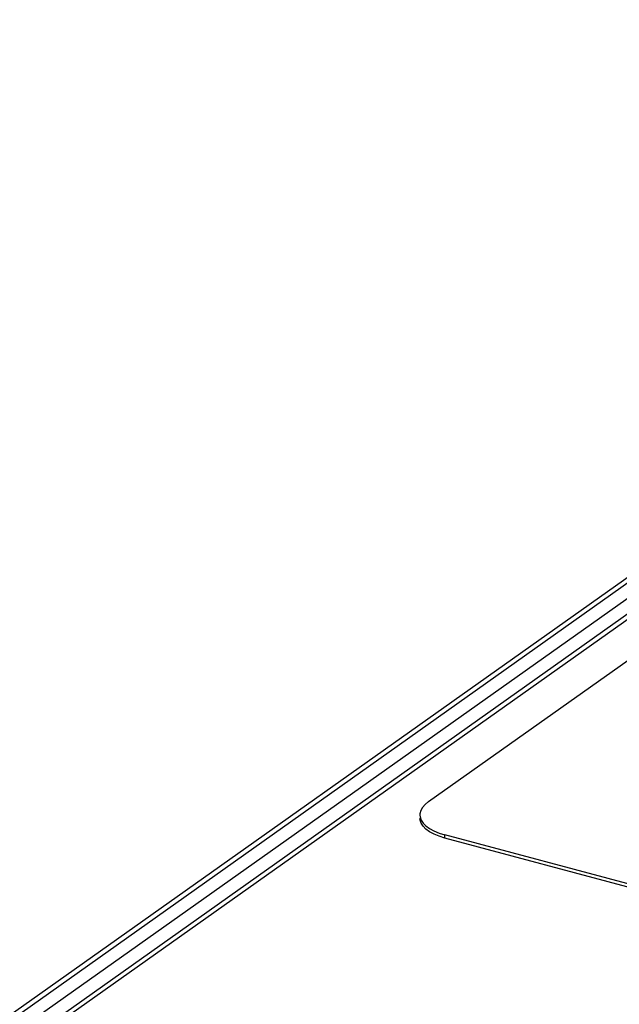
# Model space of a CAD drawing. Header units: millimetres. Extents: x 6 to 414, y 7 to 290.
# Tile 235 of 256: x 167.34 to 170.65, y 147.19 to 152.62. Entities that reach past the tile are written whole.
import ezdxf

# ---------------------------------------------------------------- set-up
doc = ezdxf.new("R2010")
doc.units = ezdxf.units.MM
doc.header["$LTSCALE"] = 23.1
doc.layers.add('_47233', color=7, linetype='CONTINUOUS')
doc.layers.add('_60383', color=7, linetype='CONTINUOUS')

msp = doc.modelspace()

# ---------------------------------------------------------------- linework, layer by layer
at = {"layer": '_47233', "color": 7, "linetype": 'Continuous'}
for p, q in [((169.5944, 148.309), (175.2315, 152.3071)), ((169.5944, 148.309), (169.5752, 148.2932)), ((172.5402, 147.3596), (169.6839, 148.1261)), ((169.6843, 148.1082), (169.6839, 148.1261)), ((172.5406, 147.3417), (169.6843, 148.1082))]:
    msp.add_line(p, q, dxfattribs=at)
for points in [[(169.5752, 148.2932), (169.5609, 148.2768), (169.5514, 148.2596), (169.5469, 148.2422), (169.5466, 148.2343)], [(169.5466, 148.2343), (169.5476, 148.2248), (169.5533, 148.2077), (169.564, 148.1911)], [(169.6843, 148.1082), (169.6525, 148.1181), (169.6245, 148.1297), (169.6001, 148.1429), (169.58, 148.1575), (169.5645, 148.1732), (169.5537, 148.1898), (169.548, 148.2069), (169.547, 148.2164)], [(169.564, 148.1911), (169.5796, 148.1754), (169.5997, 148.1608), (169.624, 148.1476), (169.652, 148.136), (169.6839, 148.1261)]]:
    msp.add_lwpolyline(points, dxfattribs=at)
at = {"layer": '_60383', "color": 7, "linetype": 'Continuous'}
for p, q in [((162.6955, 143.8758), (175.0123, 152.6115)), ((162.7512, 143.8838), (175.068, 152.6195)), ((174.976, 152.4689), (163.16, 144.0884)), ((163.2268, 144.0504), (175.0429, 152.4309)), ((163.2491, 144.0378), (175.0652, 152.4183))]:
    msp.add_line(p, q, dxfattribs=at)

doc.saveas('drawing.dxf')
